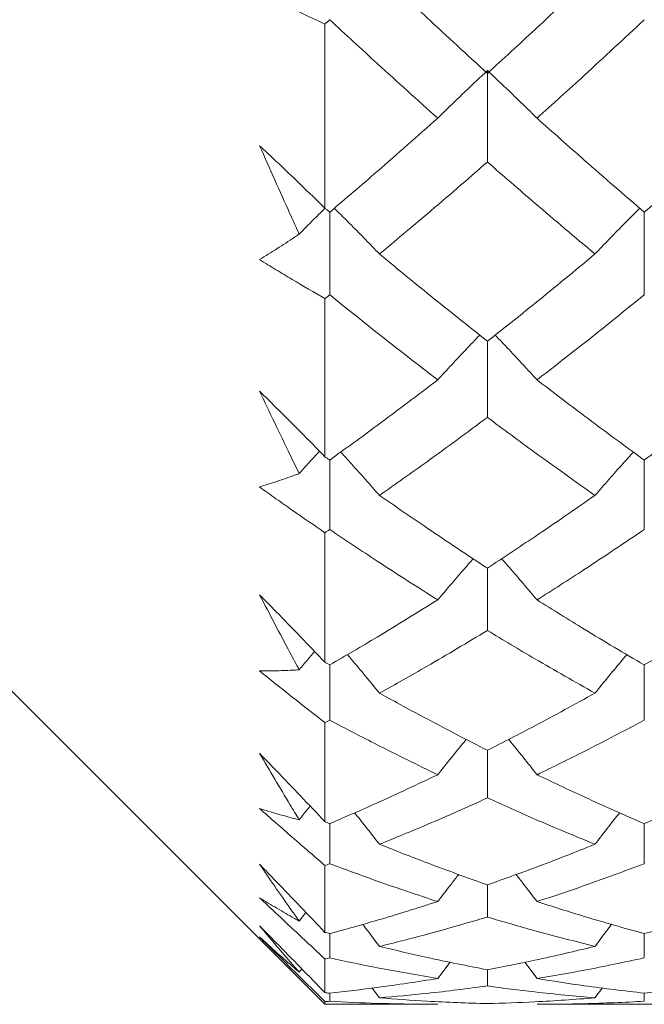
# Model space of a CAD drawing. Header units: inches. Extents: x 1.4 to 30, y 0.7 to 21.5.
# Tile 8 of 93: x 5.239 to 5.383, y 10.362 to 10.588. Entities that reach past the tile are written whole.
import ezdxf

# ---------------------------------------------------------------- set-up
doc = ezdxf.new("R2010")
doc.units = ezdxf.units.IN
doc.header["$MEASUREMENT"] = 0

msp = doc.modelspace()

# ---------------------------------------------------------------- linework, layer by layer
at = {"color": 7, "linetype": 'Continuous', "lineweight": 15}
for p, q in [((5.30934, 10.54482), (5.30934, 10.58705)), ((5.3466, 10.57641), (5.3466, 10.55541)), ((5.31043, 10.5439), (5.31043, 10.52496)), ((5.38257, 10.5439), (5.38257, 10.52496)), ((5.30934, 10.48782), (5.30934, 10.52408)), ((5.3466, 10.51429), (5.3466, 10.49683)), ((5.18434, 10.4872), (5.30934, 10.3622)), ((5.31043, 10.48704), (5.31043, 10.47112)), ((5.38257, 10.48704), (5.38257, 10.47112)), ((5.30934, 10.44066), (5.30934, 10.47039)), ((5.3466, 10.46225), (5.3466, 10.44794)), ((5.31043, 10.44004), (5.31043, 10.42739)), ((5.38257, 10.44004), (5.38257, 10.42739)), ((5.30934, 10.4041), (5.30934, 10.42681)), ((5.3466, 10.42047), (5.3466, 10.40954)), ((5.31043, 10.40364), (5.31043, 10.39446)), ((5.38257, 10.40364), (5.38257, 10.39446)), ((5.30934, 10.37871), (5.30934, 10.39405)), ((5.3466, 10.3896), (5.3466, 10.38221)), ((5.30343, 10.38129), (5.30497, 10.38328)), ((5.31043, 10.37841), (5.31043, 10.37285)), ((5.38257, 10.37841), (5.38257, 10.37285)), ((5.30934, 10.36488), (5.30934, 10.37261)), ((5.33521, 10.36811), (5.33803, 10.37187)), ((5.35797, 10.36811), (5.35517, 10.37185)), ((5.30343, 10.36958), (5.30401, 10.37034)), ((5.3466, 10.37012), (5.3466, 10.3664)), ((5.32184, 10.36368), (5.32016, 10.36593)), ((5.37126, 10.36368), (5.37295, 10.36595)), ((5.30934, 10.3622), (5.30934, 10.36283)), ((5.31043, 10.36476), (5.31043, 10.36289)), ((5.38257, 10.36476), (5.38257, 10.36289)), ((5.30934, 10.3622), (5.33521, 10.3622)), ((5.35797, 10.3622), (5.40702, 10.3622))]:
    msp.add_line(p, q, dxfattribs=at)
for points, knots in [([(5.3466, 10.57575), (5.34198, 10.57998), (5.33373, 10.58755), (5.32548, 10.59535), (5.32184, 10.59879)], [0, 0, 0, 0, 0.559703, 1, 1, 1, 1]), ([(5.37126, 10.59879), (5.36667, 10.59442), (5.35845, 10.58662), (5.35022, 10.57907), (5.3466, 10.57575)], [0, 0, 0, 0, 0.559504, 1, 1, 1, 1]), ([(5.30934, 10.58705), (5.30685, 10.58821), (5.30311, 10.58995), (5.29811, 10.5924), (5.2956, 10.59367), (5.29434, 10.59431)], [0, 0, 0, 0, 0.49985, 0.749906, 1, 1, 1, 1]), ([(5.31043, 10.58806), (5.31022, 10.58787), (5.30986, 10.58754), (5.3095, 10.5872), (5.30934, 10.58705)], [0, 0, 0, 0, 0.559995, 1, 1, 1, 1]), ([(5.33521, 10.56547), (5.33059, 10.56962), (5.32233, 10.57704), (5.31406, 10.58469), (5.31043, 10.58806)], [0, 0, 0, 0, 0.559794, 1, 1, 1, 1]), ([(5.38257, 10.58806), (5.37799, 10.58378), (5.3698, 10.57613), (5.36158, 10.56873), (5.35797, 10.56547)], [0, 0, 0, 0, 0.559413, 1, 1, 1, 1]), ([(5.33521, 10.56547), (5.33627, 10.56652), (5.3384, 10.56861), (5.34218, 10.57226), (5.34494, 10.57485), (5.3466, 10.57641)], [0, 0, 0, 0, 0.284297, 0.568594, 1, 1, 1, 1]), ([(5.35797, 10.56547), (5.3569, 10.56652), (5.35478, 10.56861), (5.35101, 10.57226), (5.34825, 10.57485), (5.3466, 10.57641)], [0, 0, 0, 0, 0.284475, 0.568949, 1, 1, 1, 1]), ([(5.33521, 10.56547), (5.33059, 10.56138), (5.32233, 10.55406), (5.31406, 10.547), (5.31043, 10.5439)], [0, 0, 0, 0, 0.559794, 1, 1, 1, 1]), ([(5.38257, 10.5439), (5.37799, 10.54785), (5.3698, 10.55493), (5.36158, 10.56225), (5.35797, 10.56547)], [0, 0, 0, 0, 0.559413, 1, 1, 1, 1]), ([(5.40702, 10.56547), (5.40247, 10.56138), (5.39434, 10.55405), (5.38617, 10.547), (5.38257, 10.5439)], [0, 0, 0, 0, 0.559215, 1, 1, 1, 1]), ([(5.29434, 10.55916), (5.29559, 10.55799), (5.29873, 10.55505), (5.30374, 10.55028), (5.30747, 10.54664), (5.30934, 10.54482)], [0, 0, 0, 0, 0.249909, 0.624893, 1, 1, 1, 1]), ([(5.30343, 10.53887), (5.30272, 10.54043), (5.29969, 10.54715), (5.29667, 10.55394), (5.29434, 10.55916)], [0, 0, 0, 0, 0.231715, 1, 1, 1, 1]), ([(5.3466, 10.55541), (5.34198, 10.5514), (5.33373, 10.54424), (5.32548, 10.53735), (5.32184, 10.53432)], [0, 0, 0, 0, 0.559703, 1, 1, 1, 1]), ([(5.37126, 10.53432), (5.36667, 10.53818), (5.35845, 10.54509), (5.35022, 10.55226), (5.3466, 10.55541)], [0, 0, 0, 0, 0.559504, 1, 1, 1, 1]), ([(5.30343, 10.53887), (5.3041, 10.53955), (5.30605, 10.54154), (5.30804, 10.54351), (5.30935, 10.54481)], [0, 0, 0, 0, 0.342148, 1, 1, 1, 1]), ([(5.31043, 10.5439), (5.31022, 10.54407), (5.30986, 10.54438), (5.3095, 10.54468), (5.30934, 10.54482)], [0, 0, 0, 0, 0.559995, 1, 1, 1, 1]), ([(5.32184, 10.53432), (5.32078, 10.53542), (5.31865, 10.53763), (5.31521, 10.54113), (5.3128, 10.54351), (5.31149, 10.54481)], [0, 0, 0, 0, 0.312973, 0.625947, 1, 1, 1, 1]), ([(5.37126, 10.53432), (5.37232, 10.53542), (5.37444, 10.53764), (5.37785, 10.54114), (5.38023, 10.54352), (5.38152, 10.54481)], [0, 0, 0, 0, 0.313985, 0.627969, 1, 1, 1, 1]), ([(5.29434, 10.53302), (5.29567, 10.53385), (5.29834, 10.53551), (5.30137, 10.53749), (5.30307, 10.53863), (5.30343, 10.53887)], [0, 0, 0, 0, 0.440572, 0.881144, 1, 1, 1, 1]), ([(5.3466, 10.51429), (5.34198, 10.51795), (5.33373, 10.5245), (5.32548, 10.53131), (5.32184, 10.53432)], [0, 0, 0, 0, 0.559703, 1, 1, 1, 1]), ([(5.37126, 10.53432), (5.36667, 10.5305), (5.35845, 10.52369), (5.35022, 10.51716), (5.3466, 10.51429)], [0, 0, 0, 0, 0.559504, 1, 1, 1, 1]), ([(5.30934, 10.52408), (5.30685, 10.52553), (5.30311, 10.52769), (5.29811, 10.53071), (5.2956, 10.53225), (5.29434, 10.53302)], [0, 0, 0, 0, 0.49985, 0.749906, 1, 1, 1, 1]), ([(5.31043, 10.52496), (5.31022, 10.5248), (5.30986, 10.5245), (5.3095, 10.52421), (5.30934, 10.52408)], [0, 0, 0, 0, 0.5599954, 1, 1, 1, 1]), ([(5.33521, 10.50544), (5.33059, 10.50901), (5.32233, 10.51538), (5.31406, 10.52203), (5.31043, 10.52496)], [0, 0, 0, 0, 0.559794, 1, 1, 1, 1]), ([(5.38257, 10.52496), (5.37799, 10.52124), (5.3698, 10.5146), (5.36158, 10.50824), (5.35797, 10.50544)], [0, 0, 0, 0, 0.559413, 1, 1, 1, 1]), ([(5.33521, 10.50544), (5.33627, 10.5066), (5.3384, 10.50892), (5.3416, 10.51234), (5.34375, 10.5146), (5.34482, 10.51571)], [0, 0, 0, 0, 0.336257, 0.672514, 1, 1, 1, 1]), ([(5.35797, 10.50544), (5.3569, 10.5066), (5.35478, 10.50892), (5.35159, 10.51235), (5.34944, 10.5146), (5.34838, 10.51571)], [0, 0, 0, 0, 0.336547, 0.673094, 1, 1, 1, 1]), ([(5.33521, 10.50544), (5.33059, 10.50193), (5.32233, 10.49565), (5.31406, 10.48967), (5.31043, 10.48704)], [0, 0, 0, 0, 0.559794, 1, 1, 1, 1]), ([(5.38257, 10.48704), (5.37799, 10.49039), (5.3698, 10.4964), (5.36158, 10.50267), (5.35797, 10.50544)], [0, 0, 0, 0, 0.559413, 1, 1, 1, 1]), ([(5.40702, 10.50544), (5.40247, 10.50193), (5.39434, 10.49565), (5.38617, 10.48967), (5.38257, 10.48704)], [0, 0, 0, 0, 0.559215, 1, 1, 1, 1]), ([(5.29434, 10.50285), (5.29559, 10.50161), (5.29873, 10.49852), (5.30374, 10.49352), (5.30747, 10.48972), (5.30934, 10.48782)], [0, 0, 0, 0, 0.249909, 0.624893, 1, 1, 1, 1]), ([(5.30343, 10.48395), (5.30272, 10.48539), (5.29969, 10.49165), (5.29667, 10.49798), (5.29434, 10.50285)], [0, 0, 0, 0, 0.231715, 1, 1, 1, 1]), ([(5.3466, 10.49683), (5.34198, 10.49341), (5.33373, 10.48731), (5.32548, 10.48151), (5.32184, 10.47895)], [0, 0, 0, 0, 0.559703, 1, 1, 1, 1]), ([(5.37126, 10.47895), (5.36667, 10.48221), (5.35845, 10.48803), (5.35022, 10.49414), (5.3466, 10.49683)], [0, 0, 0, 0, 0.559504, 1, 1, 1, 1]), ([(5.30343, 10.48395), (5.3041, 10.48469), (5.30564, 10.48641), (5.30721, 10.48812), (5.3081, 10.48908)], [0, 0, 0, 0, 0.4338622, 1, 1, 1, 1]), ([(5.31043, 10.48704), (5.31022, 10.48718), (5.30986, 10.48744), (5.3095, 10.4877), (5.30934, 10.48782)], [0, 0, 0, 0, 0.559995, 1, 1, 1, 1]), ([(5.32184, 10.47895), (5.32078, 10.48016), (5.31865, 10.48258), (5.31569, 10.48589), (5.31377, 10.48798), (5.31294, 10.48887)], [0, 0, 0, 0, 0.3633362, 0.7266725, 1, 1, 1, 1]), ([(5.37126, 10.47895), (5.37232, 10.48017), (5.37444, 10.48259), (5.37737, 10.4859), (5.37927, 10.48799), (5.38008, 10.48888)], [0, 0, 0, 0, 0.364408, 0.728815, 1, 1, 1, 1]), ([(5.29434, 10.48088), (5.29567, 10.48129), (5.29834, 10.48213), (5.30137, 10.48319), (5.30307, 10.48381), (5.30343, 10.48395)], [0, 0, 0, 0, 0.440572, 0.881144, 1, 1, 1, 1]), ([(5.30934, 10.47039), (5.30685, 10.47209), (5.30311, 10.47466), (5.29811, 10.47818), (5.2956, 10.47998), (5.29434, 10.48088)], [0, 0, 0, 0, 0.49985, 0.749906, 1, 1, 1, 1]), ([(5.3466, 10.46225), (5.34198, 10.46529), (5.33373, 10.47072), (5.32548, 10.47644), (5.32184, 10.47895)], [0, 0, 0, 0, 0.559703, 1, 1, 1, 1]), ([(5.37126, 10.47895), (5.36667, 10.47576), (5.35845, 10.47005), (5.35022, 10.46464), (5.3466, 10.46225)], [0, 0, 0, 0, 0.559504, 1, 1, 1, 1]), ([(5.31043, 10.47112), (5.31022, 10.47098), (5.30986, 10.47074), (5.3095, 10.47049), (5.30934, 10.47039)], [0, 0, 0, 0, 0.559995, 1, 1, 1, 1]), ([(5.33521, 10.45497), (5.33059, 10.4579), (5.32233, 10.46314), (5.31406, 10.46868), (5.31043, 10.47112)], [0, 0, 0, 0, 0.559794, 1, 1, 1, 1]), ([(5.38257, 10.47112), (5.37799, 10.46803), (5.3698, 10.46249), (5.36158, 10.45727), (5.35797, 10.45497)], [0, 0, 0, 0, 0.559413, 1, 1, 1, 1]), ([(5.33521, 10.45497), (5.33627, 10.45623), (5.3384, 10.45874), (5.34111, 10.46189), (5.34277, 10.46377), (5.34334, 10.46442)], [0, 0, 0, 0, 0.396492, 0.792985, 1, 1, 1, 1]), ([(5.35797, 10.45497), (5.3569, 10.45623), (5.35478, 10.45874), (5.35208, 10.46189), (5.35042, 10.46377), (5.34986, 10.46441)], [0, 0, 0, 0, 0.396983, 0.793966, 1, 1, 1, 1]), ([(5.29434, 10.45614), (5.29559, 10.45486), (5.29873, 10.45167), (5.30374, 10.44651), (5.30747, 10.44261), (5.30934, 10.44066)], [0, 0, 0, 0, 0.249909, 0.624893, 1, 1, 1, 1]), ([(5.30343, 10.43893), (5.30272, 10.44025), (5.29969, 10.44592), (5.29667, 10.4517), (5.29434, 10.45614)], [0, 0, 0, 0, 0.231715, 1, 1, 1, 1]), ([(5.33521, 10.45497), (5.33059, 10.4521), (5.32233, 10.44697), (5.31406, 10.44216), (5.31043, 10.44004)], [0, 0, 0, 0, 0.559794, 1, 1, 1, 1]), ([(5.38257, 10.44004), (5.37799, 10.44274), (5.3698, 10.44757), (5.36158, 10.45271), (5.35797, 10.45497)], [0, 0, 0, 0, 0.559413, 1, 1, 1, 1]), ([(5.40702, 10.45497), (5.40247, 10.4521), (5.39434, 10.44697), (5.38617, 10.44216), (5.38257, 10.44004)], [0, 0, 0, 0, 0.559215, 1, 1, 1, 1]), ([(5.3466, 10.44794), (5.34198, 10.44518), (5.33373, 10.44024), (5.32548, 10.43562), (5.32184, 10.43358)], [0, 0, 0, 0, 0.559703, 1, 1, 1, 1]), ([(5.37126, 10.43358), (5.36667, 10.43618), (5.35845, 10.44082), (5.35022, 10.44576), (5.3466, 10.44794)], [0, 0, 0, 0, 0.559504, 1, 1, 1, 1]), ([(5.30343, 10.43893), (5.3041, 10.43973), (5.30527, 10.44113), (5.30646, 10.44252), (5.30698, 10.44312)], [0, 0, 0, 0, 0.569566, 1, 1, 1, 1]), ([(5.32184, 10.43358), (5.32078, 10.43488), (5.31865, 10.43747), (5.31619, 10.44042), (5.31479, 10.44206), (5.31448, 10.44242)], [0, 0, 0, 0, 0.437634, 0.875267, 1, 1, 1, 1]), ([(5.37126, 10.43358), (5.37232, 10.43488), (5.37444, 10.43748), (5.37687, 10.44043), (5.37827, 10.44207), (5.37857, 10.44243)], [0, 0, 0, 0, 0.438698, 0.877396, 1, 1, 1, 1]), ([(5.31043, 10.44004), (5.31022, 10.44015), (5.30986, 10.44036), (5.3095, 10.44057), (5.30934, 10.44066)], [0, 0, 0, 0, 0.559995, 1, 1, 1, 1]), ([(5.29434, 10.43868), (5.29567, 10.43869), (5.29834, 10.43869), (5.30137, 10.43881), (5.30307, 10.43891), (5.30343, 10.43893)], [0, 0, 0, 0, 0.440572, 0.881144, 1, 1, 1, 1]), ([(5.30934, 10.42681), (5.30685, 10.42876), (5.30311, 10.43167), (5.29811, 10.43565), (5.2956, 10.43767), (5.29434, 10.43868)], [0, 0, 0, 0, 0.4998502, 0.7499064, 1, 1, 1, 1]), ([(5.3466, 10.42047), (5.34198, 10.42283), (5.33373, 10.42705), (5.32548, 10.43158), (5.32184, 10.43358)], [0, 0, 0, 0, 0.559703, 1, 1, 1, 1]), ([(5.37126, 10.43358), (5.36667, 10.43105), (5.35845, 10.42652), (5.35022, 10.42232), (5.3466, 10.42047)], [0, 0, 0, 0, 0.559504, 1, 1, 1, 1]), ([(5.31043, 10.42739), (5.31022, 10.42728), (5.30986, 10.42709), (5.3095, 10.4269), (5.30934, 10.42681)], [0, 0, 0, 0, 0.559995, 1, 1, 1, 1]), ([(5.33521, 10.41487), (5.33059, 10.41712), (5.32233, 10.42114), (5.31406, 10.42548), (5.31043, 10.42739)], [0, 0, 0, 0, 0.559794, 1, 1, 1, 1]), ([(5.38257, 10.42739), (5.37799, 10.42497), (5.3698, 10.42064), (5.36158, 10.41663), (5.35797, 10.41487)], [0, 0, 0, 0, 0.559413, 1, 1, 1, 1]), ([(5.33521, 10.41487), (5.33627, 10.4162), (5.3384, 10.41887), (5.34058, 10.42157), (5.34172, 10.42293), (5.34176, 10.42298)], [0, 0, 0, 0, 0.490779, 0.981559, 1, 1, 1, 1]), ([(5.35797, 10.41487), (5.3569, 10.4162), (5.35478, 10.41887), (5.35261, 10.42157), (5.35148, 10.42293), (5.35144, 10.42297)], [0, 0, 0, 0, 0.491732, 0.983464, 1, 1, 1, 1]), ([(5.29434, 10.41978), (5.29559, 10.41848), (5.29873, 10.41523), (5.30374, 10.41001), (5.30747, 10.40607), (5.30934, 10.4041)], [0, 0, 0, 0, 0.249909, 0.624893, 1, 1, 1, 1]), ([(5.30343, 10.40453), (5.30272, 10.40569), (5.29969, 10.41071), (5.29667, 10.41584), (5.29434, 10.41978)], [0, 0, 0, 0, 0.231715, 1, 1, 1, 1]), ([(5.33521, 10.41487), (5.33059, 10.41268), (5.32233, 10.40878), (5.31406, 10.40521), (5.31043, 10.40364)], [0, 0, 0, 0, 0.559794, 1, 1, 1, 1]), ([(5.38257, 10.40364), (5.37799, 10.40565), (5.3698, 10.40924), (5.36158, 10.41315), (5.35797, 10.41487)], [0, 0, 0, 0, 0.559413, 1, 1, 1, 1]), ([(5.40702, 10.41487), (5.40247, 10.41268), (5.39434, 10.40878), (5.38617, 10.40521), (5.38257, 10.40364)], [0, 0, 0, 0, 0.559215, 1, 1, 1, 1]), ([(5.3466, 10.40954), (5.34198, 10.40746), (5.33373, 10.40376), (5.32548, 10.40039), (5.32184, 10.39891)], [0, 0, 0, 0, 0.559703, 1, 1, 1, 1]), ([(5.37126, 10.39891), (5.36667, 10.4008), (5.35845, 10.40419), (5.35022, 10.4079), (5.3466, 10.40954)], [0, 0, 0, 0, 0.5595044, 1, 1, 1, 1]), ([(5.29434, 10.40711), (5.29567, 10.4067), (5.29834, 10.40588), (5.30137, 10.40505), (5.30307, 10.40462), (5.30343, 10.40453)], [0, 0, 0, 0, 0.440572, 0.881144, 1, 1, 1, 1]), ([(5.30934, 10.39405), (5.30685, 10.3962), (5.30311, 10.39942), (5.29811, 10.4038), (5.2956, 10.40601), (5.29434, 10.40711)], [0, 0, 0, 0, 0.49985, 0.749906, 1, 1, 1, 1]), ([(5.30343, 10.40453), (5.30409, 10.40537), (5.30493, 10.40642), (5.30578, 10.40746), (5.30595, 10.40767)], [0, 0, 0, 0, 0.80064, 1, 1, 1, 1]), ([(5.32184, 10.39891), (5.32078, 10.40027), (5.31889, 10.40269), (5.31697, 10.40509), (5.31614, 10.40614)], [0, 0, 0, 0, 0.563261, 1, 1, 1, 1]), ([(5.37126, 10.39891), (5.37232, 10.40028), (5.37419, 10.4027), (5.3761, 10.4051), (5.37693, 10.40615)], [0, 0, 0, 0, 0.564068, 1, 1, 1, 1]), ([(5.31043, 10.40364), (5.31022, 10.40372), (5.30986, 10.40388), (5.3095, 10.40403), (5.30934, 10.4041)], [0, 0, 0, 0, 0.559995, 1, 1, 1, 1]), ([(5.3466, 10.3896), (5.34198, 10.39125), (5.33373, 10.39419), (5.32548, 10.39747), (5.32184, 10.39891)], [0, 0, 0, 0, 0.559703, 1, 1, 1, 1]), ([(5.37126, 10.39891), (5.36667, 10.39708), (5.35845, 10.39382), (5.35022, 10.39089), (5.3466, 10.3896)], [0, 0, 0, 0, 0.559504, 1, 1, 1, 1]), ([(5.29434, 10.39434), (5.29559, 10.39304), (5.29873, 10.38979), (5.30374, 10.38458), (5.30747, 10.38066), (5.30934, 10.37871)], [0, 0, 0, 0, 0.249909, 0.624893, 1, 1, 1, 1]), ([(5.30343, 10.38129), (5.30272, 10.38228), (5.29969, 10.38656), (5.29667, 10.39096), (5.29434, 10.39434)], [0, 0, 0, 0, 0.231715, 1, 1, 1, 1]), ([(5.31043, 10.39446), (5.31022, 10.39438), (5.30986, 10.39424), (5.3095, 10.39411), (5.30934, 10.39405)], [0, 0, 0, 0, 0.559995, 1, 1, 1, 1]), ([(5.33521, 10.38576), (5.33059, 10.3873), (5.32233, 10.39003), (5.31406, 10.39311), (5.31043, 10.39446)], [0, 0, 0, 0, 0.559794, 1, 1, 1, 1]), ([(5.38257, 10.39446), (5.37799, 10.39275), (5.3698, 10.38968), (5.36158, 10.38696), (5.35797, 10.38576)], [0, 0, 0, 0, 0.559413, 1, 1, 1, 1]), ([(5.33521, 10.38576), (5.33627, 10.38715), (5.33786, 10.38924), (5.33948, 10.39131), (5.34002, 10.392)], [0, 0, 0, 0, 0.666413, 1, 1, 1, 1]), ([(5.35797, 10.38576), (5.35691, 10.38715), (5.35532, 10.38924), (5.35371, 10.3913), (5.35318, 10.39198)], [0, 0, 0, 0, 0.668664, 1, 1, 1, 1]), ([(5.29434, 10.38666), (5.29567, 10.38584), (5.29834, 10.3842), (5.30137, 10.38245), (5.30307, 10.38149), (5.30343, 10.38129)], [0, 0, 0, 0, 0.4405721, 0.8811443, 1, 1, 1, 1]), ([(5.30934, 10.37261), (5.30685, 10.37493), (5.30311, 10.37841), (5.29811, 10.38311), (5.2956, 10.38548), (5.29434, 10.38666)], [0, 0, 0, 0, 0.49985, 0.749906, 1, 1, 1, 1]), ([(5.33521, 10.38576), (5.33059, 10.3843), (5.32233, 10.38169), (5.31406, 10.37941), (5.31043, 10.37841)], [0, 0, 0, 0, 0.559794, 1, 1, 1, 1]), ([(5.38257, 10.37841), (5.37799, 10.37969), (5.3698, 10.38198), (5.36158, 10.38461), (5.35797, 10.38576)], [0, 0, 0, 0, 0.559413, 1, 1, 1, 1]), ([(5.40702, 10.38576), (5.40247, 10.3843), (5.39434, 10.38169), (5.38617, 10.37941), (5.38257, 10.37841)], [0, 0, 0, 0, 0.559215, 1, 1, 1, 1]), ([(5.3466, 10.38221), (5.34198, 10.38086), (5.33373, 10.37846), (5.32548, 10.37639), (5.32184, 10.37548)], [0, 0, 0, 0, 0.559703, 1, 1, 1, 1]), ([(5.37126, 10.37548), (5.36667, 10.37665), (5.35845, 10.37873), (5.35022, 10.38115), (5.3466, 10.38221)], [0, 0, 0, 0, 0.559504, 1, 1, 1, 1]), ([(5.29434, 10.38022), (5.29559, 10.37894), (5.29873, 10.37574), (5.30374, 10.37062), (5.30747, 10.36679), (5.30934, 10.36488)], [0, 0, 0, 0, 0.249909, 0.624893, 1, 1, 1, 1]), ([(5.30343, 10.36958), (5.30272, 10.37039), (5.29969, 10.37385), (5.29667, 10.37746), (5.29434, 10.38022)], [0, 0, 0, 0, 0.231715, 1, 1, 1, 1]), ([(5.31043, 10.37841), (5.31022, 10.37847), (5.30986, 10.37856), (5.3095, 10.37866), (5.30934, 10.37871)], [0, 0, 0, 0, 0.5599954, 1, 1, 1, 1]), ([(5.32184, 10.37548), (5.32078, 10.37689), (5.31951, 10.37859), (5.31821, 10.38026), (5.318, 10.38054)], [0, 0, 0, 0, 0.8334571, 1, 1, 1, 1]), ([(5.37126, 10.37548), (5.37232, 10.3769), (5.37359, 10.3786), (5.37487, 10.38028), (5.37509, 10.38056)], [0, 0, 0, 0, 0.832752, 1, 1, 1, 1]), ([(5.29434, 10.37765), (5.29567, 10.37643), (5.29834, 10.374), (5.30137, 10.37135), (5.30307, 10.36989), (5.30343, 10.36958)], [0, 0, 0, 0, 0.440572, 0.881144, 1, 1, 1, 1]), ([(5.30934, 10.36283), (5.30685, 10.36529), (5.30311, 10.36897), (5.29811, 10.37392), (5.2956, 10.37641), (5.29434, 10.37765)], [0, 0, 0, 0, 0.49985, 0.749906, 1, 1, 1, 1]), ([(5.3466, 10.37012), (5.34198, 10.37103), (5.33373, 10.37265), (5.32548, 10.37462), (5.32184, 10.37548)], [0, 0, 0, 0, 0.559703, 1, 1, 1, 1]), ([(5.37126, 10.37548), (5.36667, 10.37439), (5.35845, 10.37244), (5.35022, 10.37083), (5.3466, 10.37012)], [0, 0, 0, 0, 0.559504, 1, 1, 1, 1]), ([(5.31043, 10.37285), (5.31022, 10.3728), (5.30986, 10.37272), (5.3095, 10.37264), (5.30934, 10.37261)], [0, 0, 0, 0, 0.5599954, 1, 1, 1, 1]), ([(5.33521, 10.36811), (5.33059, 10.3689), (5.32233, 10.37032), (5.31406, 10.37207), (5.31043, 10.37285)], [0, 0, 0, 0, 0.559794, 1, 1, 1, 1]), ([(5.38257, 10.37285), (5.37799, 10.37187), (5.3698, 10.37013), (5.36158, 10.36873), (5.35797, 10.36811)], [0, 0, 0, 0, 0.559413, 1, 1, 1, 1]), ([(5.33521, 10.36811), (5.33059, 10.3674), (5.32233, 10.36611), (5.31406, 10.36517), (5.31043, 10.36476)], [0, 0, 0, 0, 0.559794, 1, 1, 1, 1]), ([(5.38257, 10.36476), (5.37799, 10.36529), (5.3698, 10.36625), (5.36158, 10.36754), (5.35797, 10.36811)], [0, 0, 0, 0, 0.559413, 1, 1, 1, 1]), ([(5.40702, 10.36811), (5.40247, 10.3674), (5.39434, 10.36611), (5.38617, 10.36517), (5.38257, 10.36476)], [0, 0, 0, 0, 0.559215, 1, 1, 1, 1]), ([(5.31043, 10.36476), (5.31022, 10.36478), (5.30986, 10.36482), (5.3095, 10.36486), (5.30934, 10.36488)], [0, 0, 0, 0, 0.5599954, 1, 1, 1, 1]), ([(5.3466, 10.3664), (5.34198, 10.3658), (5.33373, 10.36473), (5.32548, 10.364), (5.32184, 10.36368)], [0, 0, 0, 0, 0.559703, 1, 1, 1, 1]), ([(5.37126, 10.36368), (5.36667, 10.36409), (5.35845, 10.36483), (5.35022, 10.36592), (5.3466, 10.3664)], [0, 0, 0, 0, 0.559504, 1, 1, 1, 1]), ([(5.31043, 10.36289), (5.31022, 10.36288), (5.30986, 10.36286), (5.3095, 10.36284), (5.30934, 10.36283)], [0, 0, 0, 0, 0.559995, 1, 1, 1, 1]), ([(5.33521, 10.3622), (5.33059, 10.36224), (5.32233, 10.3623), (5.31406, 10.36271), (5.31043, 10.36289)], [0, 0, 0, 0, 0.559794, 1, 1, 1, 1]), ([(5.3466, 10.36235), (5.34198, 10.3625), (5.33373, 10.36278), (5.32548, 10.36341), (5.32184, 10.36368)], [0, 0, 0, 0, 0.559703, 1, 1, 1, 1]), ([(5.37126, 10.36368), (5.36667, 10.36334), (5.35845, 10.36273), (5.35022, 10.36246), (5.3466, 10.36235)], [0, 0, 0, 0, 0.559504, 1, 1, 1, 1]), ([(5.38257, 10.36289), (5.37799, 10.36267), (5.3698, 10.36227), (5.36158, 10.36222), (5.35797, 10.3622)], [0, 0, 0, 0, 0.559413, 1, 1, 1, 1])]:
    msp.add_open_spline(points, degree=3, knots=knots, dxfattribs=at)

doc.saveas('drawing.dxf')
